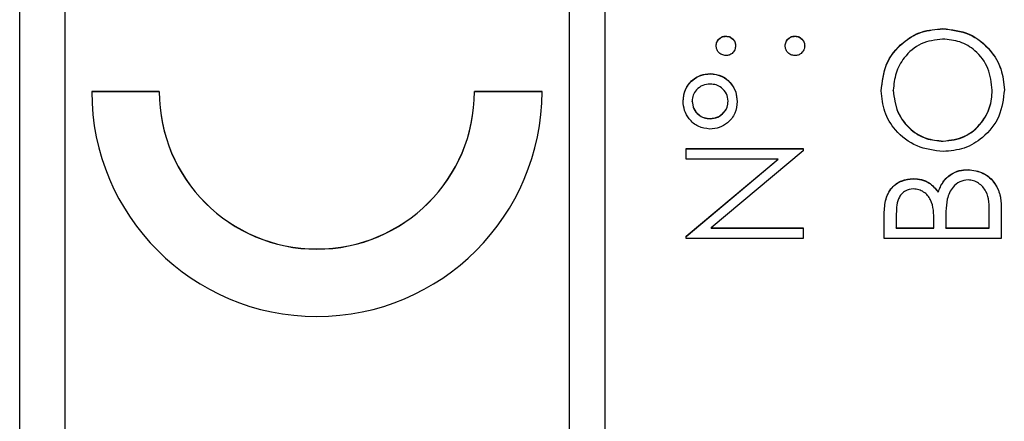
# Model space of a CAD drawing. Header units: millimetres. Extents: x 181 to 1242, y 71 to 1037.
# Tile 18 of 30: x 907.36 to 918.29, y 561.82 to 566.28. Entities that reach past the tile are written whole.
import ezdxf

# ---------------------------------------------------------------- set-up
doc = ezdxf.new("R2010")
doc.units = ezdxf.units.MM

msp = doc.modelspace()

# ---------------------------------------------------------------- linework, layer by layer
at = {"color": 7, "linetype": 'Continuous', "lineweight": 25}
for p, q in [((907.356, 543.987), (907.356, 583.083)), ((913.456, 582.675), (913.456, 542.689)), ((913.856, 542.689), (913.856, 582.675)), ((907.856, 580.676), (907.856, 544.688)), ((917.606, 566.178), (917.606, 566.181)), ((915.198, 566.095), (915.198, 566.097)), ((915.965, 566.095), (915.965, 566.097)), ((915.023, 565.678), (915.023, 565.681)), ((908.906, 565.481), (908.156, 565.481)), ((908.906, 565.478), (908.156, 565.478)), ((908.906, 565.478), (908.906, 565.481)), ((913.156, 565.481), (912.406, 565.481)), ((912.406, 565.478), (912.406, 565.481)), ((913.156, 565.478), (912.406, 565.478)), ((917.056, 565.492), (917.056, 565.495)), ((918.156, 565.492), (918.156, 565.495)), ((914.823, 565.372), (914.823, 565.375)), ((915.223, 565.372), (915.223, 565.374)), ((915.023, 565.178), (915.023, 565.181)), ((917.611, 564.928), (917.611, 564.931)), ((914.756, 564.848), (916.056, 564.848)), ((914.756, 564.731), (914.756, 564.848)), ((914.756, 564.845), (916.056, 564.845)), ((916.056, 564.821), (915.035, 563.965)), ((916.056, 564.848), (916.056, 564.821)), ((915.779, 564.731), (914.756, 564.731)), ((914.756, 563.872), (915.779, 564.731)), ((914.756, 563.87), (915.779, 564.728)), ((915.779, 564.728), (915.779, 564.731)), ((917.887, 564.612), (917.887, 564.614)), ((917.278, 564.512), (917.278, 564.514)), ((917.555, 564.362), (917.555, 564.364)), ((918.256, 564.199), (918.256, 563.848)), ((916.956, 563.848), (916.956, 564.102)), ((917.09, 564.123), (917.09, 563.965)), ((918.123, 563.965), (918.123, 564.131)), ((915.035, 563.965), (916.056, 563.965)), ((915.035, 563.962), (915.035, 563.965)), ((915.035, 563.962), (916.056, 563.962)), ((916.056, 563.965), (916.056, 563.848)), ((917.09, 563.965), (917.506, 563.965)), ((917.09, 563.962), (917.09, 563.965)), ((917.09, 563.962), (917.506, 563.962)), ((917.506, 563.965), (917.506, 564.043)), ((917.506, 563.962), (917.506, 563.965)), ((917.64, 564.042), (917.64, 563.965)), ((917.64, 563.965), (918.123, 563.965)), ((917.64, 563.962), (917.64, 563.965)), ((917.64, 563.962), (918.123, 563.962)), ((918.123, 563.962), (918.123, 563.965)), ((914.756, 563.848), (914.756, 563.872)), ((916.056, 563.848), (914.756, 563.848)), ((918.256, 563.848), (916.956, 563.848))]:
    msp.add_line(p, q, dxfattribs=at)
for centre, radius in [((910.656, 565.481), 2.5), ((910.656, 565.481), 1.75), ((910.656, 565.479), 1.75)]:
    msp.add_arc(centre, radius, 180.0157, 359.9843, dxfattribs=at)
for points, knots in [([(916.923, 565.489), (916.934, 565.591), (916.955, 565.795), (917.139, 566.022), (917.366, 566.16), (917.526, 566.174), (917.606, 566.181)], [0, 0, 0, 0, 0.279767, 0.559358, 0.779571, 1, 1, 1, 1]), ([(916.923, 565.486), (916.934, 565.588), (916.955, 565.792), (917.139, 566.02), (917.366, 566.158), (917.526, 566.171), (917.606, 566.178)], [0, 0, 0, 0, 0.279767, 0.559358, 0.779571, 1, 1, 1, 1]), ([(917.606, 566.181), (917.707, 566.169), (917.908, 566.146), (918.132, 565.961), (918.269, 565.737), (918.283, 565.579), (918.29, 565.5)], [0, 0, 0, 0, 0.27963, 0.559343, 0.779597, 1, 1, 1, 1]), ([(917.606, 566.178), (917.707, 566.166), (917.908, 566.144), (918.132, 565.959), (918.269, 565.735), (918.283, 565.576), (918.29, 565.497)], [0, 0, 0, 0, 0.27963, 0.559343, 0.779597, 1, 1, 1, 1]), ([(915.09, 565.989), (915.091, 566.005), (915.095, 566.037), (915.125, 566.072), (915.16, 566.094), (915.185, 566.096), (915.198, 566.097)], [0, 0, 0, 0, 0.279602, 0.559212, 0.779475, 1, 1, 1, 1]), ([(915.09, 565.986), (915.091, 566.002), (915.095, 566.034), (915.125, 566.069), (915.16, 566.092), (915.185, 566.094), (915.198, 566.095)], [0, 0, 0, 0, 0.279602, 0.559212, 0.779475, 1, 1, 1, 1]), ([(915.198, 566.097), (915.214, 566.095), (915.246, 566.092), (915.281, 566.062), (915.303, 566.027), (915.305, 566.002), (915.306, 565.989)], [0, 0, 0, 0, 0.279517, 0.559326, 0.779544, 1, 1, 1, 1]), ([(915.198, 566.095), (915.214, 566.093), (915.246, 566.089), (915.281, 566.059), (915.303, 566.024), (915.305, 565.999), (915.306, 565.986)], [0, 0, 0, 0, 0.279517, 0.559326, 0.779544, 1, 1, 1, 1]), ([(915.856, 565.989), (915.858, 566.005), (915.862, 566.037), (915.891, 566.072), (915.927, 566.094), (915.952, 566.096), (915.965, 566.097)], [0, 0, 0, 0, 0.279602, 0.559212, 0.779475, 1, 1, 1, 1]), ([(915.856, 565.986), (915.858, 566.002), (915.862, 566.034), (915.891, 566.069), (915.927, 566.092), (915.952, 566.094), (915.965, 566.095)], [0, 0, 0, 0, 0.279602, 0.559212, 0.779475, 1, 1, 1, 1]), ([(915.965, 566.097), (915.981, 566.095), (916.012, 566.092), (916.048, 566.062), (916.069, 566.027), (916.072, 566.001), (916.073, 565.989)], [0, 0, 0, 0, 0.279469, 0.559358, 0.779674, 1, 1, 1, 1]), ([(915.965, 566.095), (915.981, 566.093), (916.012, 566.089), (916.048, 566.059), (916.069, 566.024), (916.072, 565.999), (916.073, 565.986)], [0, 0, 0, 0, 0.279469, 0.559358, 0.779674, 1, 1, 1, 1]), ([(917.605, 566.064), (917.523, 566.054), (917.358, 566.034), (917.179, 565.876), (917.075, 565.689), (917.063, 565.559), (917.056, 565.495)], [0, 0, 0, 0, 0.279468, 0.55887, 0.779516, 1, 1, 1, 1]), ([(918.156, 565.495), (918.147, 565.577), (918.128, 565.742), (917.986, 565.934), (917.8, 566.046), (917.67, 566.058), (917.605, 566.064)], [0, 0, 0, 0, 0.2798297, 0.559389, 0.7796538, 1, 1, 1, 1]), ([(915.198, 565.881), (915.182, 565.883), (915.15, 565.887), (915.115, 565.916), (915.093, 565.951), (915.091, 565.976), (915.09, 565.989)], [0, 0, 0, 0, 0.279585, 0.559454, 0.779697, 1, 1, 1, 1]), ([(915.306, 565.989), (915.304, 565.973), (915.301, 565.941), (915.271, 565.906), (915.236, 565.884), (915.21, 565.882), (915.198, 565.881)], [0, 0, 0, 0, 0.279647, 0.559299, 0.779615, 1, 1, 1, 1]), ([(915.965, 565.881), (915.949, 565.883), (915.917, 565.886), (915.881, 565.916), (915.86, 565.951), (915.857, 565.976), (915.856, 565.989)], [0, 0, 0, 0, 0.279576, 0.559284, 0.779552, 1, 1, 1, 1]), ([(916.073, 565.989), (916.071, 565.973), (916.067, 565.941), (916.038, 565.906), (916.002, 565.884), (915.977, 565.882), (915.965, 565.881)], [0, 0, 0, 0, 0.2795812, 0.5591432, 0.7795754, 1, 1, 1, 1]), ([(914.723, 565.374), (914.728, 565.419), (914.738, 565.508), (914.819, 565.609), (914.917, 565.671), (914.988, 565.678), (915.023, 565.681)], [0, 0, 0, 0, 0.279651, 0.559386, 0.779629, 1, 1, 1, 1]), ([(914.723, 565.372), (914.728, 565.416), (914.738, 565.506), (914.819, 565.606), (914.917, 565.669), (914.988, 565.675), (915.023, 565.678)], [0, 0, 0, 0, 0.279651, 0.559386, 0.779629, 1, 1, 1, 1]), ([(915.023, 565.681), (915.068, 565.675), (915.158, 565.665), (915.256, 565.579), (915.314, 565.478), (915.32, 565.407), (915.323, 565.372)], [0, 0, 0, 0, 0.279451, 0.559125, 0.779441, 1, 1, 1, 1]), ([(915.023, 565.678), (915.068, 565.673), (915.158, 565.662), (915.256, 565.576), (915.314, 565.475), (915.32, 565.404), (915.323, 565.369)], [0, 0, 0, 0, 0.279451, 0.559125, 0.779441, 1, 1, 1, 1]), ([(915.024, 565.564), (914.996, 565.561), (914.938, 565.556), (914.872, 565.506), (914.829, 565.443), (914.825, 565.398), (914.823, 565.375)], [0, 0, 0, 0, 0.2799708, 0.5596678, 0.7798094, 1, 1, 1, 1]), ([(915.223, 565.374), (915.219, 565.403), (915.212, 565.46), (915.156, 565.521), (915.092, 565.559), (915.047, 565.562), (915.024, 565.564)], [0, 0, 0, 0, 0.27928, 0.559096, 0.779507, 1, 1, 1, 1]), ([(917.612, 564.814), (917.512, 564.826), (917.311, 564.85), (917.083, 565.028), (916.946, 565.253), (916.931, 565.41), (916.923, 565.489)], [0, 0, 0, 0, 0.279731, 0.559327, 0.77968, 1, 1, 1, 1]), ([(917.056, 565.495), (917.067, 565.413), (917.088, 565.249), (917.233, 565.061), (917.417, 564.949), (917.547, 564.937), (917.611, 564.931)], [0, 0, 0, 0, 0.2796271, 0.5593495, 0.7796302, 1, 1, 1, 1]), ([(917.056, 565.492), (917.067, 565.41), (917.088, 565.246), (917.233, 565.058), (917.417, 564.946), (917.547, 564.934), (917.611, 564.928)], [0, 0, 0, 0, 0.279627, 0.55935, 0.77963, 1, 1, 1, 1]), ([(917.611, 564.931), (917.693, 564.941), (917.857, 564.961), (918.034, 565.118), (918.14, 565.302), (918.151, 565.431), (918.156, 565.495)], [0, 0, 0, 0, 0.279416, 0.559077, 0.779478, 1, 1, 1, 1]), ([(917.611, 564.928), (917.693, 564.938), (917.857, 564.958), (918.034, 565.115), (918.14, 565.299), (918.151, 565.428), (918.156, 565.492)], [0, 0, 0, 0, 0.279416, 0.559077, 0.779478, 1, 1, 1, 1]), ([(918.29, 565.5), (918.278, 565.399), (918.256, 565.197), (918.072, 564.973), (917.849, 564.835), (917.691, 564.821), (917.612, 564.814)], [0, 0, 0, 0, 0.279663, 0.559354, 0.779636, 1, 1, 1, 1]), ([(915.02, 565.064), (914.976, 565.07), (914.886, 565.082), (914.79, 565.168), (914.732, 565.269), (914.726, 565.339), (914.723, 565.374)], [0, 0, 0, 0, 0.2792393, 0.5591008, 0.7795152, 1, 1, 1, 1]), ([(914.823, 565.375), (914.827, 565.346), (914.834, 565.288), (914.889, 565.225), (914.954, 565.187), (915, 565.183), (915.023, 565.181)], [0, 0, 0, 0, 0.279349, 0.559223, 0.779594, 1, 1, 1, 1]), ([(914.823, 565.372), (914.827, 565.343), (914.834, 565.285), (914.889, 565.222), (914.954, 565.184), (915, 565.18), (915.023, 565.178)], [0, 0, 0, 0, 0.279349, 0.559223, 0.779594, 1, 1, 1, 1]), ([(915.323, 565.372), (915.318, 565.327), (915.308, 565.236), (915.227, 565.135), (915.127, 565.073), (915.056, 565.067), (915.02, 565.064)], [0, 0, 0, 0, 0.279728, 0.559381, 0.779608, 1, 1, 1, 1]), ([(915.023, 565.181), (915.052, 565.184), (915.11, 565.191), (915.174, 565.243), (915.216, 565.306), (915.221, 565.352), (915.223, 565.374)], [0, 0, 0, 0, 0.279655, 0.5595, 0.779804, 1, 1, 1, 1]), ([(915.023, 565.178), (915.052, 565.182), (915.11, 565.188), (915.174, 565.241), (915.216, 565.304), (915.221, 565.349), (915.223, 565.372)], [0, 0, 0, 0, 0.279655, 0.5595, 0.779804, 1, 1, 1, 1]), ([(917.555, 564.364), (917.571, 564.403), (917.602, 564.481), (917.689, 564.563), (917.789, 564.607), (917.854, 564.612), (917.887, 564.614)], [0, 0, 0, 0, 0.280382, 0.559606, 0.779765, 1, 1, 1, 1]), ([(917.555, 564.362), (917.571, 564.401), (917.602, 564.478), (917.689, 564.56), (917.789, 564.605), (917.854, 564.609), (917.887, 564.612)], [0, 0, 0, 0, 0.2803823, 0.5596055, 0.7797648, 1, 1, 1, 1]), ([(917.887, 564.614), (917.945, 564.607), (918.062, 564.591), (918.186, 564.474), (918.248, 564.337), (918.254, 564.245), (918.256, 564.199)], [0, 0, 0, 0, 0.2791411, 0.5586537, 0.779059, 1, 1, 1, 1]), ([(917.887, 564.612), (917.945, 564.604), (918.062, 564.589), (918.186, 564.472), (918.248, 564.334), (918.254, 564.243), (918.256, 564.197)], [0, 0, 0, 0, 0.279141, 0.558654, 0.779059, 1, 1, 1, 1]), ([(916.956, 564.102), (916.957, 564.157), (916.96, 564.268), (917.026, 564.415), (917.148, 564.5), (917.235, 564.51), (917.278, 564.514)], [0, 0, 0, 0, 0.281317, 0.559922, 0.779935, 1, 1, 1, 1]), ([(916.956, 564.099), (916.957, 564.155), (916.96, 564.265), (917.026, 564.412), (917.148, 564.497), (917.235, 564.507), (917.278, 564.512)], [0, 0, 0, 0, 0.281317, 0.559922, 0.779935, 1, 1, 1, 1]), ([(917.278, 564.514), (917.309, 564.512), (917.37, 564.508), (917.475, 564.465), (917.524, 564.402), (917.555, 564.364)], [0, 0, 0, 0, 0.280867, 0.561527, 1, 1, 1, 1]), ([(917.278, 564.512), (917.309, 564.51), (917.37, 564.505), (917.475, 564.462), (917.524, 564.4), (917.555, 564.362)], [0, 0, 0, 0, 0.280867, 0.561527, 1, 1, 1, 1]), ([(917.887, 564.498), (917.855, 564.494), (917.792, 564.486), (917.699, 564.411), (917.672, 564.333), (917.655, 564.285)], [0, 0, 0, 0, 0.279944, 0.560429, 1, 1, 1, 1]), ([(918.123, 564.131), (918.123, 564.216), (918.123, 564.343), (918.023, 564.455), (917.949, 564.492), (917.908, 564.496), (917.887, 564.498)], [0, 0, 0, 0, 0.49936, 0.748736, 0.874399, 1, 1, 1, 1]), ([(917.281, 564.398), (917.249, 564.394), (917.201, 564.388), (917.151, 564.347), (917.095, 564.27), (917.092, 564.188), (917.09, 564.123)], [0, 0, 0, 0, 0.249284, 0.374925, 0.500645, 1, 1, 1, 1]), ([(917.506, 564.043), (917.506, 564.125), (917.506, 564.227), (917.44, 564.327), (917.395, 564.366), (917.34, 564.393), (917.301, 564.396), (917.281, 564.398)], [0, 0, 0, 0, 0.4986071, 0.6240085, 0.7494012, 0.8747358, 1, 1, 1, 1]), ([(917.655, 564.285), (917.649, 564.24), (917.639, 564.159), (917.639, 564.078), (917.64, 564.042)], [0, 0, 0, 0, 0.559734, 1, 1, 1, 1])]:
    msp.add_open_spline(points, degree=3, knots=knots, dxfattribs=at)

doc.saveas('drawing.dxf')
